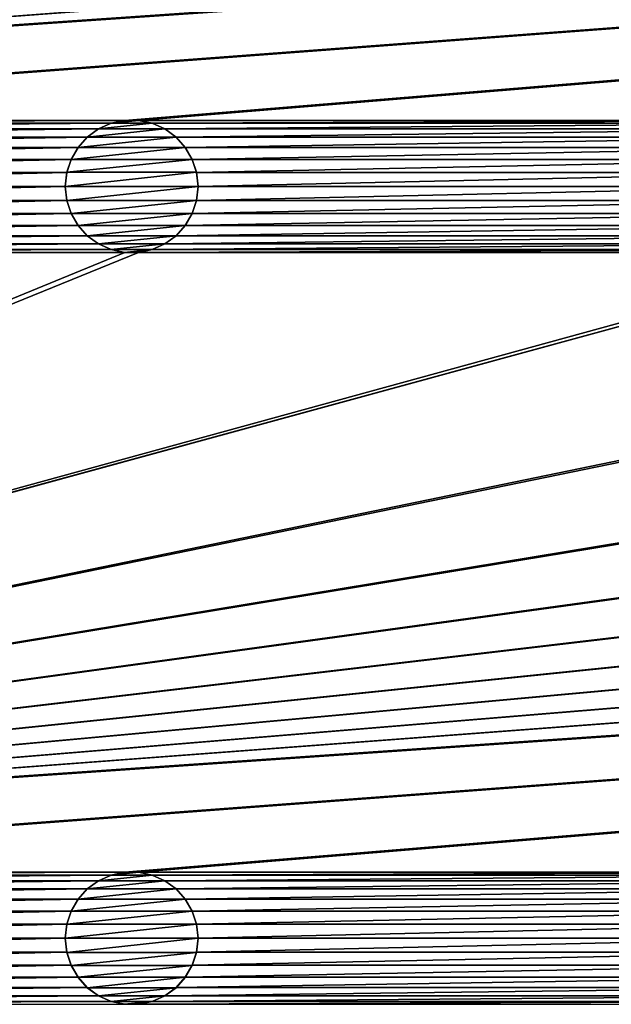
# Model space of a CAD drawing. Header units: metres. Extents: x -200 to 200, y -200 to 200.
# Tile 20 of 88: x -117 to -95, y 26 to 63. Entities that reach past the tile are written whole.
import ezdxf

# ---------------------------------------------------------------- set-up
doc = ezdxf.new("R2010")
doc.units = ezdxf.units.M
doc.layers.add('solid_P34200', color=7, linetype='CONTINUOUS')

msp = doc.modelspace()

# ---------------------------------------------------------------- linework, layer by layer
at = {"layer": 'solid_P34200'}
for points in [[(-181, 159), (-14.856524, 2.058549), (-15, 0)], [(-181, 159), (-15, 0), (-14.856524, -2.058549)], [(-181, 159), (-14.444175, 4.045302), (-14.856524, 2.058549)], [(-181, 159), (-13.756138, 5.976712), (-14.444175, 4.045302)], [(-181, 159), (-12.817678, 7.79116), (-13.756138, 5.976712)], [(-181, 159), (-11.633039, 9.467192), (-12.817678, 7.79116)], [(-181, 159), (-10.240819, 10.959723), (-11.633039, 9.467192)], [(-181, 159), (-8.64688, 12.25524), (-10.240819, 10.959723)], [(-181, 159), (-6.904468, 13.315859), (-8.64688, 12.25524)], [(-181, 159), (-5.01928, 14.134056), (-6.904468, 13.315859)], [(-181, 159), (-3.055924, 14.684637), (-5.01928, 14.134056)], [(-181, 159), (-1.019424, 14.964341), (-3.055924, 14.684637)], [(-181, 159), (1.019424, 14.964341), (-1.019424, 14.964341)], [(-181, 159), (3.055924, 14.684637), (1.019424, 14.964341)], [(-181, 159), (5.01928, 14.134056), (3.055924, 14.684637)], [(-181, 159), (6.904468, 13.315859), (5.01928, 14.134056)], [(-181, 159), (8.64688, 12.25524), (6.904468, 13.315859)], [(181, 159), (8.64688, 12.25524), (-181, 159)], [(-181, 159), (-11.633039, -9.467192), (-10.240819, -10.959723)], [(-181, -159), (-181, 159), (-10.240819, -10.959723)], [(-181, 159), (-12.817678, -7.79116), (-11.633039, -9.467192)], [(-181, 159), (-13.756138, -5.976712), (-12.817678, -7.79116)], [(-181, 159), (-14.444175, -4.045302), (-13.756138, -5.976712)], [(-181, 159), (-14.856524, -2.058549), (-14.444175, -4.045302)], [(-84.641083, 82.414291, 5), (-170.574692, 58.976353, 5), (-170.058914, 59.085712, 5)], [(-113.458923, 82.414291, 5), (-141.241074, 82.414291, 5), (-170.574692, 58.976353, 5)], [(-112.941078, 82.414291, 5), (-113.458923, 82.414291, 5), (-170.574692, 58.976353, 5)], [(-85.15892, 82.414291, 5), (-112.941078, 82.414291, 5), (-170.574692, 58.976353, 5)], [(-84.641083, 82.414291, 5), (-85.15892, 82.414291, 5), (-170.574692, 58.976353, 5)], [(170.058914, 82.414291, 5), (-170.058914, 59.085712, 5), (-169.541077, 59.085712, 5)], [(-56.858921, 82.414291, 5), (-84.641083, 82.414291, 5), (-170.058914, 59.085712, 5)], [(-56.34108, 82.414291, 5), (-56.858921, 82.414291, 5), (-170.058914, 59.085712, 5)], [(-28.55892, 82.414291, 5), (-56.34108, 82.414291, 5), (-170.058914, 59.085712, 5)], [(-28.04108, 82.414291, 5), (-28.55892, 82.414291, 5), (-170.058914, 59.085712, 5)], [(-0.25892, 82.414291, 5), (-28.04108, 82.414291, 5), (-170.058914, 59.085712, 5)], [(0.25892, 82.414291, 5), (-0.25892, 82.414291, 5), (-170.058914, 59.085712, 5)], [(28.04108, 82.414291, 5), (0.25892, 82.414291, 5), (-170.058914, 59.085712, 5)], [(170.058914, 82.414291, 5), (169.541077, 82.414291, 5), (-170.058914, 59.085712, 5)], [(141.758926, 82.414291, 5), (-170.058914, 59.085712, 5), (169.541077, 82.414291, 5)], [(141.758926, 82.414291, 5), (141.241074, 82.414291, 5), (-170.058914, 59.085712, 5)], [(113.458923, 82.414291, 5), (-170.058914, 59.085712, 5), (141.241074, 82.414291, 5)], [(113.458923, 82.414291, 5), (112.941078, 82.414291, 5), (-170.058914, 59.085712, 5)], [(85.15892, 82.414291, 5), (-170.058914, 59.085712, 5), (112.941078, 82.414291, 5)], [(85.15892, 82.414291, 5), (84.641083, 82.414291, 5), (-170.058914, 59.085712, 5)], [(56.858921, 82.414291, 5), (-170.058914, 59.085712, 5), (84.641083, 82.414291, 5)], [(56.858921, 82.414291, 5), (56.34108, 82.414291, 5), (-170.058914, 59.085712, 5)], [(28.55892, 82.414291, 5), (-170.058914, 59.085712, 5), (56.34108, 82.414291, 5)], [(28.55892, 82.414291, 5), (28.04108, 82.414291, 5), (-170.058914, 59.085712, 5)], [(170.058914, 82.414291, 5), (-169.541077, 59.085712, 5), (-141.758926, 59.085712, 5)], [(170.058914, 82.414291, 5), (-141.758926, 59.085712, 5), (-141.241074, 59.085712, 5)], [(170.058914, 82.414291, 5), (-141.241074, 59.085712, 5), (-113.458923, 59.085712, 5)], [(170.058914, 82.414291, 5), (-113.458923, 59.085712, 5), (-112.941078, 59.085712, 5)], [(170.058914, 82.414291, 5), (-112.941078, 59.085712, 5), (-85.15892, 59.085712, 5)], [(-113.458923, 59.085712, 5), (-141.241074, 59.085712, 5), (-140.725311, 58.976353, 5)], [(-113.974686, 58.976353, 5), (-113.458923, 59.085712, 5), (-140.725311, 58.976353, 5)], [(-113.974686, 58.976353, 5), (-140.725311, 58.976353, 5), (-140.252182, 58.765068, 5)], [(-114.447815, 58.765068, 5), (-113.974686, 58.976353, 5), (-140.252182, 58.765068, 5)], [(-113.968781, 58.977859, 7.5), (-114.447815, 58.765068, 5), (-114.45153, 58.762047, 7.5)], [(-112.431221, 58.977859, 7.5), (-113.968781, 58.977859, 7.5), (-114.45153, 58.762047, 7.5)], [(-111.948463, 58.762047, 7.5), (-112.431221, 58.977859, 7.5), (-114.45153, 58.762047, 7.5)], [(-113.968781, 58.977859, 7.5), (-113.974686, 58.976353, 5), (-114.447815, 58.765068, 5)], [(-113.464638, 59.084522, 7.5), (-113.458923, 59.085712, 5), (-113.974686, 58.976353, 5)], [(-113.464638, 59.084522, 7.5), (-113.974686, 58.976353, 5), (-113.968781, 58.977859, 7.5)], [(-112.935364, 59.084522, 7.5), (-113.464638, 59.084522, 7.5), (-113.968781, 58.977859, 7.5)], [(-112.431221, 58.977859, 7.5), (-112.935364, 59.084522, 7.5), (-113.968781, 58.977859, 7.5)], [(-112.935364, 59.084522, 7.5), (-113.458923, 59.085712, 5), (-113.464638, 59.084522, 7.5)], [(-112.935364, 59.084522, 7.5), (-112.941078, 59.085712, 5), (-113.458923, 59.085712, 5)], [(-85.15892, 59.085712, 5), (-112.941078, 59.085712, 5), (-112.425308, 58.976353, 5)], [(-112.431221, 58.977859, 7.5), (-112.425308, 58.976353, 5), (-112.941078, 59.085712, 5)], [(-112.431221, 58.977859, 7.5), (-112.941078, 59.085712, 5), (-112.935364, 59.084522, 7.5)], [(-111.948463, 58.762047, 7.5), (-112.425308, 58.976353, 5), (-112.431221, 58.977859, 7.5)], [(-85.67469, 58.976353, 5), (-85.15892, 59.085712, 5), (-112.425308, 58.976353, 5)], [(-85.67469, 58.976353, 5), (-112.425308, 58.976353, 5), (-111.952179, 58.765068, 5)], [(-111.948463, 58.762047, 7.5), (-111.952179, 58.765068, 5), (-112.425308, 58.976353, 5)], [(-86.14782, 58.765068, 5), (-85.67469, 58.976353, 5), (-111.952179, 58.765068, 5)], [(-114.447815, 58.765068, 5), (-140.252182, 58.765068, 5), (-139.825775, 58.456211, 5)], [(-114.874222, 58.456211, 5), (-114.447815, 58.765068, 5), (-139.825775, 58.456211, 5)], [(-114.45153, 58.762047, 7.5), (-114.447815, 58.765068, 5), (-114.874222, 58.456211, 5)], [(-114.45153, 58.762047, 7.5), (-114.874222, 58.456211, 5), (-114.870117, 58.459637, 7.5)], [(-111.948463, 58.762047, 7.5), (-114.45153, 58.762047, 7.5), (-114.870117, 58.459637, 7.5)], [(-111.529884, 58.459637, 7.5), (-111.948463, 58.762047, 7.5), (-114.870117, 58.459637, 7.5)], [(-86.14782, 58.765068, 5), (-111.952179, 58.765068, 5), (-111.525772, 58.456211, 5)], [(-111.529884, 58.459637, 7.5), (-111.525772, 58.456211, 5), (-111.952179, 58.765068, 5)], [(-111.529884, 58.459637, 7.5), (-111.952179, 58.765068, 5), (-111.948463, 58.762047, 7.5)], [(-86.574226, 58.456211, 5), (-86.14782, 58.765068, 5), (-111.525772, 58.456211, 5)], [(-114.874222, 58.456211, 5), (-139.825775, 58.456211, 5), (-139.479202, 58.069714, 5)], [(-115.220795, 58.069714, 5), (-114.874222, 58.456211, 5), (-139.479202, 58.069714, 5)], [(-114.870117, 58.459637, 7.5), (-115.220795, 58.069714, 5), (-115.221886, 58.066708, 7.5)], [(-111.529884, 58.459637, 7.5), (-114.870117, 58.459637, 7.5), (-115.221886, 58.066708, 7.5)], [(-111.178116, 58.066708, 7.5), (-111.529884, 58.459637, 7.5), (-115.221886, 58.066708, 7.5)], [(-114.870117, 58.459637, 7.5), (-114.874222, 58.456211, 5), (-115.220795, 58.069714, 5)], [(-111.178116, 58.066708, 7.5), (-111.525772, 58.456211, 5), (-111.529884, 58.459637, 7.5)], [(-86.574226, 58.456211, 5), (-111.525772, 58.456211, 5), (-111.179207, 58.069714, 5)], [(-111.178116, 58.066708, 7.5), (-111.179207, 58.069714, 5), (-111.525772, 58.456211, 5)], [(-86.920792, 58.069714, 5), (-86.574226, 58.456211, 5), (-111.179207, 58.069714, 5)], [(-115.220795, 58.069714, 5), (-139.479202, 58.069714, 5), (-139.215668, 57.615566, 5)], [(-115.484337, 57.615566, 5), (-115.220795, 58.069714, 5), (-139.215668, 57.615566, 5)], [(-115.221886, 58.066708, 7.5), (-115.220795, 58.069714, 5), (-115.484337, 57.615566, 5)], [(-115.221886, 58.066708, 7.5), (-115.484337, 57.615566, 5), (-115.482803, 57.61908, 7.5)], [(-111.178116, 58.066708, 7.5), (-115.221886, 58.066708, 7.5), (-115.482803, 57.61908, 7.5)], [(-110.917191, 57.61908, 7.5), (-111.178116, 58.066708, 7.5), (-115.482803, 57.61908, 7.5)], [(-86.920792, 58.069714, 5), (-111.179207, 58.069714, 5), (-110.915665, 57.615566, 5)], [(-110.917191, 57.61908, 7.5), (-110.915665, 57.615566, 5), (-111.179207, 58.069714, 5)], [(-110.917191, 57.61908, 7.5), (-111.179207, 58.069714, 5), (-111.178116, 58.066708, 7.5)], [(-87.184341, 57.615566, 5), (-86.920792, 58.069714, 5), (-110.915665, 57.615566, 5)], [(-115.484337, 57.615566, 5), (-139.215668, 57.615566, 5), (-139.057739, 57.128368, 5)], [(-115.642265, 57.128368, 5), (-115.484337, 57.615566, 5), (-139.057739, 57.128368, 5)], [(-115.482803, 57.61908, 7.5), (-115.484337, 57.615566, 5), (-115.642265, 57.128368, 5)], [(-115.482803, 57.61908, 7.5), (-115.642265, 57.128368, 5), (-115.639984, 57.132935, 7.5)], [(-110.917191, 57.61908, 7.5), (-115.482803, 57.61908, 7.5), (-115.639984, 57.132935, 7.5)], [(-110.760017, 57.132935, 7.5), (-110.917191, 57.61908, 7.5), (-115.639984, 57.132935, 7.5)], [(-110.760017, 57.132935, 7.5), (-110.915665, 57.615566, 5), (-110.917191, 57.61908, 7.5)], [(-87.184341, 57.615566, 5), (-110.915665, 57.615566, 5), (-110.757736, 57.128368, 5)], [(-110.760017, 57.132935, 7.5), (-110.757736, 57.128368, 5), (-110.915665, 57.615566, 5)], [(-87.342262, 57.128368, 5), (-87.184341, 57.615566, 5), (-110.757736, 57.128368, 5)], [(-115.642265, 57.128368, 5), (-139.057739, 57.128368, 5), (-139, 56.599998, 5)], [(-115.699997, 56.599998, 5), (-115.642265, 57.128368, 5), (-139, 56.599998, 5)], [(-115.639984, 57.132935, 7.5), (-115.642265, 57.128368, 5), (-115.699997, 56.599998, 5)], [(-115.639984, 57.132935, 7.5), (-115.699997, 56.599998, 5), (-115.699997, 56.599998, 7.5)], [(-110.760017, 57.132935, 7.5), (-115.699997, 56.599998, 7.5), (-110.699997, 56.599998, 7.5)], [(-110.760017, 57.132935, 7.5), (-115.639984, 57.132935, 7.5), (-115.699997, 56.599998, 7.5)], [(-110.760017, 57.132935, 7.5), (-110.699997, 56.599998, 7.5), (-110.757736, 57.128368, 5)], [(-87.342262, 57.128368, 5), (-110.757736, 57.128368, 5), (-110.699997, 56.599998, 5)], [(-110.699997, 56.599998, 7.5), (-110.699997, 56.599998, 5), (-110.757736, 57.128368, 5)], [(-87.400002, 56.599998, 5), (-87.342262, 57.128368, 5), (-110.699997, 56.599998, 5)], [(-115.699997, 56.599998, 5), (-139, 56.599998, 5), (-139.057739, 56.071629, 5)], [(-115.642265, 56.071629, 5), (-115.699997, 56.599998, 5), (-139.057739, 56.071629, 5)], [(-115.699997, 56.599998, 7.5), (-115.699997, 56.599998, 5), (-115.642265, 56.071629, 5)], [(-115.699997, 56.599998, 7.5), (-115.642265, 56.071629, 5), (-115.639984, 56.067066, 7.5)], [(-115.699997, 56.599998, 7.5), (-115.639984, 56.067066, 7.5), (-110.699997, 56.599998, 7.5)], [(-115.639984, 56.067066, 7.5), (-110.760017, 56.067066, 7.5), (-110.699997, 56.599998, 7.5)], [(-110.760017, 56.067066, 7.5), (-110.757736, 56.071629, 5), (-110.699997, 56.599998, 5)], [(-110.760017, 56.067066, 7.5), (-110.699997, 56.599998, 5), (-110.699997, 56.599998, 7.5)], [(-87.400002, 56.599998, 5), (-110.699997, 56.599998, 5), (-110.757736, 56.071629, 5)], [(-87.342262, 56.071629, 5), (-87.400002, 56.599998, 5), (-110.757736, 56.071629, 5)], [(-115.642265, 56.071629, 5), (-139.057739, 56.071629, 5), (-139.215668, 55.584435, 5)], [(-115.484337, 55.584435, 5), (-115.642265, 56.071629, 5), (-139.215668, 55.584435, 5)], [(-115.639984, 56.067066, 7.5), (-115.642265, 56.071629, 5), (-115.484337, 55.584435, 5)], [(-115.639984, 56.067066, 7.5), (-115.484337, 55.584435, 5), (-115.482803, 55.580921, 7.5)], [(-115.639984, 56.067066, 7.5), (-115.482803, 55.580921, 7.5), (-110.760017, 56.067066, 7.5)], [(-115.482803, 55.580921, 7.5), (-110.917191, 55.580921, 7.5), (-110.760017, 56.067066, 7.5)], [(-110.917191, 55.580921, 7.5), (-110.915665, 55.584435, 5), (-110.757736, 56.071629, 5)], [(-110.917191, 55.580921, 7.5), (-110.757736, 56.071629, 5), (-110.760017, 56.067066, 7.5)], [(-87.342262, 56.071629, 5), (-110.757736, 56.071629, 5), (-110.915665, 55.584435, 5)], [(-87.184341, 55.584435, 5), (-87.342262, 56.071629, 5), (-110.915665, 55.584435, 5)], [(-115.484337, 55.584435, 5), (-139.215668, 55.584435, 5), (-139.479202, 55.130287, 5)], [(-115.220795, 55.130287, 5), (-115.484337, 55.584435, 5), (-139.479202, 55.130287, 5)], [(-115.482803, 55.580921, 7.5), (-115.484337, 55.584435, 5), (-115.220795, 55.130287, 5)], [(-115.482803, 55.580921, 7.5), (-115.220795, 55.130287, 5), (-115.221886, 55.133293, 7.5)], [(-115.482803, 55.580921, 7.5), (-115.221886, 55.133293, 7.5), (-110.917191, 55.580921, 7.5)], [(-115.221886, 55.133293, 7.5), (-111.178116, 55.133293, 7.5), (-110.917191, 55.580921, 7.5)], [(-87.184341, 55.584435, 5), (-110.915665, 55.584435, 5), (-111.179207, 55.130287, 5)], [(-111.178116, 55.133293, 7.5), (-111.179207, 55.130287, 5), (-110.915665, 55.584435, 5)], [(-86.920792, 55.130287, 5), (-87.184341, 55.584435, 5), (-111.179207, 55.130287, 5)], [(-111.178116, 55.133293, 7.5), (-110.915665, 55.584435, 5), (-110.917191, 55.580921, 7.5)], [(-115.220795, 55.130287, 5), (-139.479202, 55.130287, 5), (-139.825775, 54.74379, 5)], [(-114.874222, 54.74379, 5), (-115.220795, 55.130287, 5), (-139.825775, 54.74379, 5)], [(-115.221886, 55.133293, 7.5), (-115.220795, 55.130287, 5), (-114.874222, 54.74379, 5)], [(-115.221886, 55.133293, 7.5), (-114.874222, 54.74379, 5), (-114.870117, 54.740364, 7.5)], [(-115.221886, 55.133293, 7.5), (-114.870117, 54.740364, 7.5), (-111.178116, 55.133293, 7.5)], [(-114.870117, 54.740364, 7.5), (-111.529884, 54.740364, 7.5), (-111.178116, 55.133293, 7.5)], [(-111.529884, 54.740364, 7.5), (-111.179207, 55.130287, 5), (-111.178116, 55.133293, 7.5)], [(-111.529884, 54.740364, 7.5), (-111.525772, 54.74379, 5), (-111.179207, 55.130287, 5)], [(-86.920792, 55.130287, 5), (-111.179207, 55.130287, 5), (-111.525772, 54.74379, 5)], [(-86.574226, 54.74379, 5), (-86.920792, 55.130287, 5), (-111.525772, 54.74379, 5)], [(-114.874222, 54.74379, 5), (-139.825775, 54.74379, 5), (-140.252182, 54.434929, 5)], [(-114.447815, 54.434929, 5), (-114.874222, 54.74379, 5), (-140.252182, 54.434929, 5)], [(-114.870117, 54.740364, 7.5), (-114.874222, 54.74379, 5), (-114.447815, 54.434929, 5)], [(-114.870117, 54.740364, 7.5), (-114.447815, 54.434929, 5), (-114.45153, 54.437954, 7.5)], [(-114.870117, 54.740364, 7.5), (-114.45153, 54.437954, 7.5), (-111.529884, 54.740364, 7.5)], [(-114.45153, 54.437954, 7.5), (-111.948463, 54.437954, 7.5), (-111.529884, 54.740364, 7.5)], [(-86.574226, 54.74379, 5), (-111.525772, 54.74379, 5), (-111.952179, 54.434929, 5)], [(-111.948463, 54.437954, 7.5), (-111.952179, 54.434929, 5), (-111.525772, 54.74379, 5)], [(-86.14782, 54.434929, 5), (-86.574226, 54.74379, 5), (-111.952179, 54.434929, 5)], [(-111.948463, 54.437954, 7.5), (-111.525772, 54.74379, 5), (-111.529884, 54.740364, 7.5)], [(-84.641083, 54.114288, 5), (-170.574692, 30.676353, 5), (-170.058914, 30.785711, 5)], [(-113.458923, 54.114288, 5), (-141.241074, 54.114288, 5), (-170.574692, 30.676353, 5)], [(-112.941078, 54.114288, 5), (-113.458923, 54.114288, 5), (-170.574692, 30.676353, 5)], [(-85.15892, 54.114288, 5), (-112.941078, 54.114288, 5), (-170.574692, 30.676353, 5)], [(-84.641083, 54.114288, 5), (-85.15892, 54.114288, 5), (-170.574692, 30.676353, 5)], [(170.058914, 54.114288, 5), (-170.058914, 30.785711, 5), (-169.541077, 30.785711, 5)], [(-56.858921, 54.114288, 5), (-84.641083, 54.114288, 5), (-170.058914, 30.785711, 5)], [(-56.34108, 54.114288, 5), (-56.858921, 54.114288, 5), (-170.058914, 30.785711, 5)], [(-28.55892, 54.114288, 5), (-56.34108, 54.114288, 5), (-170.058914, 30.785711, 5)], [(-28.04108, 54.114288, 5), (-28.55892, 54.114288, 5), (-170.058914, 30.785711, 5)], [(-0.25892, 54.114288, 5), (-28.04108, 54.114288, 5), (-170.058914, 30.785711, 5)], [(0.25892, 54.114288, 5), (-0.25892, 54.114288, 5), (-170.058914, 30.785711, 5)], [(28.04108, 54.114288, 5), (0.25892, 54.114288, 5), (-170.058914, 30.785711, 5)], [(170.058914, 54.114288, 5), (169.541077, 54.114288, 5), (-170.058914, 30.785711, 5)], [(141.758926, 54.114288, 5), (-170.058914, 30.785711, 5), (169.541077, 54.114288, 5)], [(141.758926, 54.114288, 5), (141.241074, 54.114288, 5), (-170.058914, 30.785711, 5)], [(113.458923, 54.114288, 5), (-170.058914, 30.785711, 5), (141.241074, 54.114288, 5)], [(113.458923, 54.114288, 5), (112.941078, 54.114288, 5), (-170.058914, 30.785711, 5)], [(85.15892, 54.114288, 5), (-170.058914, 30.785711, 5), (112.941078, 54.114288, 5)], [(85.15892, 54.114288, 5), (84.641083, 54.114288, 5), (-170.058914, 30.785711, 5)], [(56.858921, 54.114288, 5), (-170.058914, 30.785711, 5), (84.641083, 54.114288, 5)], [(56.858921, 54.114288, 5), (56.34108, 54.114288, 5), (-170.058914, 30.785711, 5)], [(28.55892, 54.114288, 5), (-170.058914, 30.785711, 5), (56.34108, 54.114288, 5)], [(28.55892, 54.114288, 5), (28.04108, 54.114288, 5), (-170.058914, 30.785711, 5)], [(170.058914, 54.114288, 5), (-169.541077, 30.785711, 5), (-141.758926, 30.785711, 5)], [(170.058914, 54.114288, 5), (-141.758926, 30.785711, 5), (-141.241074, 30.785711, 5)], [(-113.974686, 54.223648, 5), (-140.725311, 54.223648, 5), (-141.241074, 54.114288, 5)], [(-113.458923, 54.114288, 5), (-113.974686, 54.223648, 5), (-141.241074, 54.114288, 5)], [(170.058914, 54.114288, 5), (-141.241074, 30.785711, 5), (-113.458923, 30.785711, 5)], [(-114.447815, 54.434929, 5), (-140.252182, 54.434929, 5), (-140.725311, 54.223648, 5)], [(-113.974686, 54.223648, 5), (-114.447815, 54.434929, 5), (-140.725311, 54.223648, 5)], [(-114.45153, 54.437954, 7.5), (-114.447815, 54.434929, 5), (-113.974686, 54.223648, 5)], [(-114.45153, 54.437954, 7.5), (-113.974686, 54.223648, 5), (-113.968781, 54.222137, 7.5)], [(-114.45153, 54.437954, 7.5), (-113.968781, 54.222137, 7.5), (-111.948463, 54.437954, 7.5)], [(-113.968781, 54.222137, 7.5), (-113.974686, 54.223648, 5), (-113.458923, 54.114288, 5)], [(-113.968781, 54.222137, 7.5), (-112.431221, 54.222137, 7.5), (-111.948463, 54.437954, 7.5)], [(-113.968781, 54.222137, 7.5), (-113.458923, 54.114288, 5), (-113.464638, 54.115479, 7.5)], [(-113.968781, 54.222137, 7.5), (-113.464638, 54.115479, 7.5), (-112.431221, 54.222137, 7.5)], [(-113.464638, 54.115479, 7.5), (-112.935364, 54.115479, 7.5), (-112.431221, 54.222137, 7.5)], [(-113.464638, 54.115479, 7.5), (-113.458923, 54.114288, 5), (-112.941078, 54.114288, 5)], [(-113.464638, 54.115479, 7.5), (-112.941078, 54.114288, 5), (-112.935364, 54.115479, 7.5)], [(170.058914, 54.114288, 5), (-113.458923, 30.785711, 5), (-112.941078, 30.785711, 5)], [(-85.67469, 54.223648, 5), (-112.425308, 54.223648, 5), (-112.941078, 54.114288, 5)], [(-112.935364, 54.115479, 7.5), (-112.941078, 54.114288, 5), (-112.425308, 54.223648, 5)], [(-85.15892, 54.114288, 5), (-85.67469, 54.223648, 5), (-112.941078, 54.114288, 5)], [(170.058914, 54.114288, 5), (-112.941078, 30.785711, 5), (-85.15892, 30.785711, 5)], [(-112.935364, 54.115479, 7.5), (-112.425308, 54.223648, 5), (-112.431221, 54.222137, 7.5)], [(-112.431221, 54.222137, 7.5), (-111.952179, 54.434929, 5), (-111.948463, 54.437954, 7.5)], [(-112.431221, 54.222137, 7.5), (-112.425308, 54.223648, 5), (-111.952179, 54.434929, 5)], [(-86.14782, 54.434929, 5), (-111.952179, 54.434929, 5), (-112.425308, 54.223648, 5)], [(-85.67469, 54.223648, 5), (-86.14782, 54.434929, 5), (-112.425308, 54.223648, 5)], [(-113.458923, 30.785711, 5), (-141.241074, 30.785711, 5), (-140.725311, 30.676353, 5)], [(-113.974686, 30.676353, 5), (-113.458923, 30.785711, 5), (-140.725311, 30.676353, 5)], [(-113.464638, 30.784521, 7.5), (-113.458923, 30.785711, 5), (-113.974686, 30.676353, 5)], [(-113.464638, 30.784521, 7.5), (-113.974686, 30.676353, 5), (-113.968781, 30.67786, 7.5)], [(-112.935364, 30.784521, 7.5), (-113.464638, 30.784521, 7.5), (-113.968781, 30.67786, 7.5)], [(-112.431221, 30.67786, 7.5), (-112.935364, 30.784521, 7.5), (-113.968781, 30.67786, 7.5)], [(-112.935364, 30.784521, 7.5), (-113.458923, 30.785711, 5), (-113.464638, 30.784521, 7.5)], [(-112.935364, 30.784521, 7.5), (-112.941078, 30.785711, 5), (-113.458923, 30.785711, 5)], [(-85.15892, 30.785711, 5), (-112.941078, 30.785711, 5), (-112.425308, 30.676353, 5)], [(-112.431221, 30.67786, 7.5), (-112.425308, 30.676353, 5), (-112.941078, 30.785711, 5)], [(-112.431221, 30.67786, 7.5), (-112.941078, 30.785711, 5), (-112.935364, 30.784521, 7.5)], [(-85.67469, 30.676353, 5), (-85.15892, 30.785711, 5), (-112.425308, 30.676353, 5)], [(-113.974686, 30.676353, 5), (-140.725311, 30.676353, 5), (-140.252182, 30.465069, 5)], [(-114.447815, 30.465069, 5), (-113.974686, 30.676353, 5), (-140.252182, 30.465069, 5)], [(-114.447815, 30.465069, 5), (-140.252182, 30.465069, 5), (-139.825775, 30.15621, 5)], [(-114.874222, 30.15621, 5), (-114.447815, 30.465069, 5), (-139.825775, 30.15621, 5)], [(-114.45153, 30.462048, 7.5), (-114.447815, 30.465069, 5), (-114.874222, 30.15621, 5)], [(-114.45153, 30.462048, 7.5), (-114.874222, 30.15621, 5), (-114.870117, 30.159636, 7.5)], [(-111.948463, 30.462048, 7.5), (-114.45153, 30.462048, 7.5), (-114.870117, 30.159636, 7.5)], [(-111.529884, 30.159636, 7.5), (-111.948463, 30.462048, 7.5), (-114.870117, 30.159636, 7.5)], [(-113.968781, 30.67786, 7.5), (-114.447815, 30.465069, 5), (-114.45153, 30.462048, 7.5)], [(-112.431221, 30.67786, 7.5), (-113.968781, 30.67786, 7.5), (-114.45153, 30.462048, 7.5)], [(-111.948463, 30.462048, 7.5), (-112.431221, 30.67786, 7.5), (-114.45153, 30.462048, 7.5)], [(-113.968781, 30.67786, 7.5), (-113.974686, 30.676353, 5), (-114.447815, 30.465069, 5)], [(-111.948463, 30.462048, 7.5), (-112.425308, 30.676353, 5), (-112.431221, 30.67786, 7.5)], [(-85.67469, 30.676353, 5), (-112.425308, 30.676353, 5), (-111.952179, 30.465069, 5)], [(-111.948463, 30.462048, 7.5), (-111.952179, 30.465069, 5), (-112.425308, 30.676353, 5)], [(-86.14782, 30.465069, 5), (-85.67469, 30.676353, 5), (-111.952179, 30.465069, 5)], [(-86.14782, 30.465069, 5), (-111.952179, 30.465069, 5), (-111.525772, 30.15621, 5)], [(-111.529884, 30.159636, 7.5), (-111.525772, 30.15621, 5), (-111.952179, 30.465069, 5)], [(-111.529884, 30.159636, 7.5), (-111.952179, 30.465069, 5), (-111.948463, 30.462048, 7.5)], [(-86.574226, 30.15621, 5), (-86.14782, 30.465069, 5), (-111.525772, 30.15621, 5)], [(-114.874222, 30.15621, 5), (-139.825775, 30.15621, 5), (-139.479202, 29.769712, 5)], [(-115.220795, 29.769712, 5), (-114.874222, 30.15621, 5), (-139.479202, 29.769712, 5)], [(-114.870117, 30.159636, 7.5), (-115.220795, 29.769712, 5), (-115.221886, 29.766708, 7.5)], [(-111.529884, 30.159636, 7.5), (-114.870117, 30.159636, 7.5), (-115.221886, 29.766708, 7.5)], [(-111.178116, 29.766708, 7.5), (-111.529884, 30.159636, 7.5), (-115.221886, 29.766708, 7.5)], [(-114.870117, 30.159636, 7.5), (-114.874222, 30.15621, 5), (-115.220795, 29.769712, 5)], [(-111.178116, 29.766708, 7.5), (-111.525772, 30.15621, 5), (-111.529884, 30.159636, 7.5)], [(-86.574226, 30.15621, 5), (-111.525772, 30.15621, 5), (-111.179207, 29.769712, 5)], [(-111.178116, 29.766708, 7.5), (-111.179207, 29.769712, 5), (-111.525772, 30.15621, 5)], [(-86.920792, 29.769712, 5), (-86.574226, 30.15621, 5), (-111.179207, 29.769712, 5)], [(-115.220795, 29.769712, 5), (-139.479202, 29.769712, 5), (-139.215668, 29.315567, 5)], [(-115.484337, 29.315567, 5), (-115.220795, 29.769712, 5), (-139.215668, 29.315567, 5)], [(-115.221886, 29.766708, 7.5), (-115.220795, 29.769712, 5), (-115.484337, 29.315567, 5)], [(-115.221886, 29.766708, 7.5), (-115.484337, 29.315567, 5), (-115.482803, 29.319078, 7.5)], [(-111.178116, 29.766708, 7.5), (-115.221886, 29.766708, 7.5), (-115.482803, 29.319078, 7.5)], [(-110.917191, 29.319078, 7.5), (-111.178116, 29.766708, 7.5), (-115.482803, 29.319078, 7.5)], [(-86.920792, 29.769712, 5), (-111.179207, 29.769712, 5), (-110.915665, 29.315567, 5)], [(-110.917191, 29.319078, 7.5), (-110.915665, 29.315567, 5), (-111.179207, 29.769712, 5)], [(-110.917191, 29.319078, 7.5), (-111.179207, 29.769712, 5), (-111.178116, 29.766708, 7.5)], [(-87.184341, 29.315567, 5), (-86.920792, 29.769712, 5), (-110.915665, 29.315567, 5)], [(-115.484337, 29.315567, 5), (-139.215668, 29.315567, 5), (-139.057739, 28.828369, 5)], [(-115.642265, 28.828369, 5), (-115.484337, 29.315567, 5), (-139.057739, 28.828369, 5)], [(-115.482803, 29.319078, 7.5), (-115.484337, 29.315567, 5), (-115.642265, 28.828369, 5)], [(-115.482803, 29.319078, 7.5), (-115.642265, 28.828369, 5), (-115.639984, 28.832933, 7.5)], [(-110.917191, 29.319078, 7.5), (-115.482803, 29.319078, 7.5), (-115.639984, 28.832933, 7.5)], [(-110.760017, 28.832933, 7.5), (-110.917191, 29.319078, 7.5), (-115.639984, 28.832933, 7.5)], [(-110.760017, 28.832933, 7.5), (-110.915665, 29.315567, 5), (-110.917191, 29.319078, 7.5)], [(-87.184341, 29.315567, 5), (-110.915665, 29.315567, 5), (-110.757736, 28.828369, 5)], [(-110.760017, 28.832933, 7.5), (-110.757736, 28.828369, 5), (-110.915665, 29.315567, 5)], [(-87.342262, 28.828369, 5), (-87.184341, 29.315567, 5), (-110.757736, 28.828369, 5)], [(-115.642265, 28.828369, 5), (-139.057739, 28.828369, 5), (-139, 28.299999, 5)], [(-115.699997, 28.299999, 5), (-115.642265, 28.828369, 5), (-139, 28.299999, 5)], [(-115.639984, 28.832933, 7.5), (-115.642265, 28.828369, 5), (-115.699997, 28.299999, 5)], [(-115.639984, 28.832933, 7.5), (-115.699997, 28.299999, 5), (-115.699997, 28.299999, 7.5)], [(-110.760017, 28.832933, 7.5), (-115.699997, 28.299999, 7.5), (-110.699997, 28.299999, 7.5)], [(-110.760017, 28.832933, 7.5), (-115.639984, 28.832933, 7.5), (-115.699997, 28.299999, 7.5)], [(-110.760017, 28.832933, 7.5), (-110.699997, 28.299999, 7.5), (-110.757736, 28.828369, 5)], [(-87.342262, 28.828369, 5), (-110.757736, 28.828369, 5), (-110.699997, 28.299999, 5)], [(-110.699997, 28.299999, 7.5), (-110.699997, 28.299999, 5), (-110.757736, 28.828369, 5)], [(-87.400002, 28.299999, 5), (-87.342262, 28.828369, 5), (-110.699997, 28.299999, 5)], [(-115.699997, 28.299999, 5), (-139, 28.299999, 5), (-139.057739, 27.771629, 5)], [(-115.642265, 27.771629, 5), (-115.699997, 28.299999, 5), (-139.057739, 27.771629, 5)], [(-115.699997, 28.299999, 7.5), (-115.699997, 28.299999, 5), (-115.642265, 27.771629, 5)], [(-115.699997, 28.299999, 7.5), (-115.642265, 27.771629, 5), (-115.639984, 27.767067, 7.5)], [(-115.699997, 28.299999, 7.5), (-115.639984, 27.767067, 7.5), (-110.699997, 28.299999, 7.5)], [(-115.639984, 27.767067, 7.5), (-110.760017, 27.767067, 7.5), (-110.699997, 28.299999, 7.5)], [(-110.760017, 27.767067, 7.5), (-110.757736, 27.771629, 5), (-110.699997, 28.299999, 5)], [(-110.760017, 27.767067, 7.5), (-110.699997, 28.299999, 5), (-110.699997, 28.299999, 7.5)], [(-87.400002, 28.299999, 5), (-110.699997, 28.299999, 5), (-110.757736, 27.771629, 5)], [(-87.342262, 27.771629, 5), (-87.400002, 28.299999, 5), (-110.757736, 27.771629, 5)], [(-115.642265, 27.771629, 5), (-139.057739, 27.771629, 5), (-139.215668, 27.284433, 5)], [(-115.484337, 27.284433, 5), (-115.642265, 27.771629, 5), (-139.215668, 27.284433, 5)], [(-115.639984, 27.767067, 7.5), (-115.642265, 27.771629, 5), (-115.484337, 27.284433, 5)], [(-115.639984, 27.767067, 7.5), (-115.484337, 27.284433, 5), (-115.482803, 27.28092, 7.5)], [(-115.639984, 27.767067, 7.5), (-115.482803, 27.28092, 7.5), (-110.760017, 27.767067, 7.5)], [(-115.482803, 27.28092, 7.5), (-110.917191, 27.28092, 7.5), (-110.760017, 27.767067, 7.5)], [(-110.917191, 27.28092, 7.5), (-110.915665, 27.284433, 5), (-110.757736, 27.771629, 5)], [(-110.917191, 27.28092, 7.5), (-110.757736, 27.771629, 5), (-110.760017, 27.767067, 7.5)], [(-87.342262, 27.771629, 5), (-110.757736, 27.771629, 5), (-110.915665, 27.284433, 5)], [(-87.184341, 27.284433, 5), (-87.342262, 27.771629, 5), (-110.915665, 27.284433, 5)], [(-115.484337, 27.284433, 5), (-139.215668, 27.284433, 5), (-139.479202, 26.830288, 5)], [(-115.220795, 26.830288, 5), (-115.484337, 27.284433, 5), (-139.479202, 26.830288, 5)], [(-115.482803, 27.28092, 7.5), (-115.484337, 27.284433, 5), (-115.220795, 26.830288, 5)], [(-115.482803, 27.28092, 7.5), (-115.220795, 26.830288, 5), (-115.221886, 26.833292, 7.5)], [(-115.482803, 27.28092, 7.5), (-115.221886, 26.833292, 7.5), (-110.917191, 27.28092, 7.5)], [(-115.221886, 26.833292, 7.5), (-111.178116, 26.833292, 7.5), (-110.917191, 27.28092, 7.5)], [(-87.184341, 27.284433, 5), (-110.915665, 27.284433, 5), (-111.179207, 26.830288, 5)], [(-111.178116, 26.833292, 7.5), (-111.179207, 26.830288, 5), (-110.915665, 27.284433, 5)], [(-86.920792, 26.830288, 5), (-87.184341, 27.284433, 5), (-111.179207, 26.830288, 5)], [(-111.178116, 26.833292, 7.5), (-110.915665, 27.284433, 5), (-110.917191, 27.28092, 7.5)], [(-115.220795, 26.830288, 5), (-139.479202, 26.830288, 5), (-139.825775, 26.44379, 5)], [(-114.874222, 26.44379, 5), (-115.220795, 26.830288, 5), (-139.825775, 26.44379, 5)], [(-115.221886, 26.833292, 7.5), (-115.220795, 26.830288, 5), (-114.874222, 26.44379, 5)], [(-115.221886, 26.833292, 7.5), (-114.874222, 26.44379, 5), (-114.870117, 26.440363, 7.5)], [(-115.221886, 26.833292, 7.5), (-114.870117, 26.440363, 7.5), (-111.178116, 26.833292, 7.5)], [(-114.870117, 26.440363, 7.5), (-111.529884, 26.440363, 7.5), (-111.178116, 26.833292, 7.5)], [(-111.529884, 26.440363, 7.5), (-111.179207, 26.830288, 5), (-111.178116, 26.833292, 7.5)], [(-111.529884, 26.440363, 7.5), (-111.525772, 26.44379, 5), (-111.179207, 26.830288, 5)], [(-86.920792, 26.830288, 5), (-111.179207, 26.830288, 5), (-111.525772, 26.44379, 5)], [(-86.574226, 26.44379, 5), (-86.920792, 26.830288, 5), (-111.525772, 26.44379, 5)], [(-114.874222, 26.44379, 5), (-139.825775, 26.44379, 5), (-140.252182, 26.134932, 5)], [(-114.447815, 26.134932, 5), (-114.874222, 26.44379, 5), (-140.252182, 26.134932, 5)], [(-114.870117, 26.440363, 7.5), (-114.874222, 26.44379, 5), (-114.447815, 26.134932, 5)], [(-114.870117, 26.440363, 7.5), (-114.447815, 26.134932, 5), (-114.45153, 26.137953, 7.5)], [(-114.870117, 26.440363, 7.5), (-114.45153, 26.137953, 7.5), (-111.529884, 26.440363, 7.5)], [(-114.45153, 26.137953, 7.5), (-111.948463, 26.137953, 7.5), (-111.529884, 26.440363, 7.5)], [(-86.574226, 26.44379, 5), (-111.525772, 26.44379, 5), (-111.952179, 26.134932, 5)], [(-111.948463, 26.137953, 7.5), (-111.952179, 26.134932, 5), (-111.525772, 26.44379, 5)], [(-86.14782, 26.134932, 5), (-86.574226, 26.44379, 5), (-111.952179, 26.134932, 5)], [(-111.948463, 26.137953, 7.5), (-111.525772, 26.44379, 5), (-111.529884, 26.440363, 7.5)], [(-114.447815, 26.134932, 5), (-140.252182, 26.134932, 5), (-140.725311, 25.923647, 5)], [(-113.974686, 25.923647, 5), (-114.447815, 26.134932, 5), (-140.725311, 25.923647, 5)], [(-114.45153, 26.137953, 7.5), (-114.447815, 26.134932, 5), (-113.974686, 25.923647, 5)], [(-114.45153, 26.137953, 7.5), (-113.974686, 25.923647, 5), (-113.968781, 25.922138, 7.5)], [(-114.45153, 26.137953, 7.5), (-113.968781, 25.922138, 7.5), (-111.948463, 26.137953, 7.5)], [(-113.968781, 25.922138, 7.5), (-112.431221, 25.922138, 7.5), (-111.948463, 26.137953, 7.5)], [(-112.431221, 25.922138, 7.5), (-111.952179, 26.134932, 5), (-111.948463, 26.137953, 7.5)], [(-112.431221, 25.922138, 7.5), (-112.425308, 25.923647, 5), (-111.952179, 26.134932, 5)], [(-86.14782, 26.134932, 5), (-111.952179, 26.134932, 5), (-112.425308, 25.923647, 5)], [(-85.67469, 25.923647, 5), (-86.14782, 26.134932, 5), (-112.425308, 25.923647, 5)], [(-113.974686, 25.923647, 5), (-140.725311, 25.923647, 5), (-141.241074, 25.814287, 5)], [(-113.458923, 25.814287, 5), (-113.974686, 25.923647, 5), (-141.241074, 25.814287, 5)], [(-113.968781, 25.922138, 7.5), (-113.974686, 25.923647, 5), (-113.458923, 25.814287, 5)], [(-113.968781, 25.922138, 7.5), (-113.458923, 25.814287, 5), (-113.464638, 25.815479, 7.5)], [(-113.968781, 25.922138, 7.5), (-113.464638, 25.815479, 7.5), (-112.431221, 25.922138, 7.5)], [(-113.464638, 25.815479, 7.5), (-112.935364, 25.815479, 7.5), (-112.431221, 25.922138, 7.5)], [(-113.464638, 25.815479, 7.5), (-113.458923, 25.814287, 5), (-112.941078, 25.814287, 5)], [(-113.464638, 25.815479, 7.5), (-112.941078, 25.814287, 5), (-112.935364, 25.815479, 7.5)], [(-85.67469, 25.923647, 5), (-112.425308, 25.923647, 5), (-112.941078, 25.814287, 5)], [(-112.935364, 25.815479, 7.5), (-112.941078, 25.814287, 5), (-112.425308, 25.923647, 5)], [(-85.15892, 25.814287, 5), (-85.67469, 25.923647, 5), (-112.941078, 25.814287, 5)], [(-112.935364, 25.815479, 7.5), (-112.425308, 25.923647, 5), (-112.431221, 25.922138, 7.5)]]:
    msp.add_3dface(points, dxfattribs=at)

doc.saveas('drawing.dxf')
